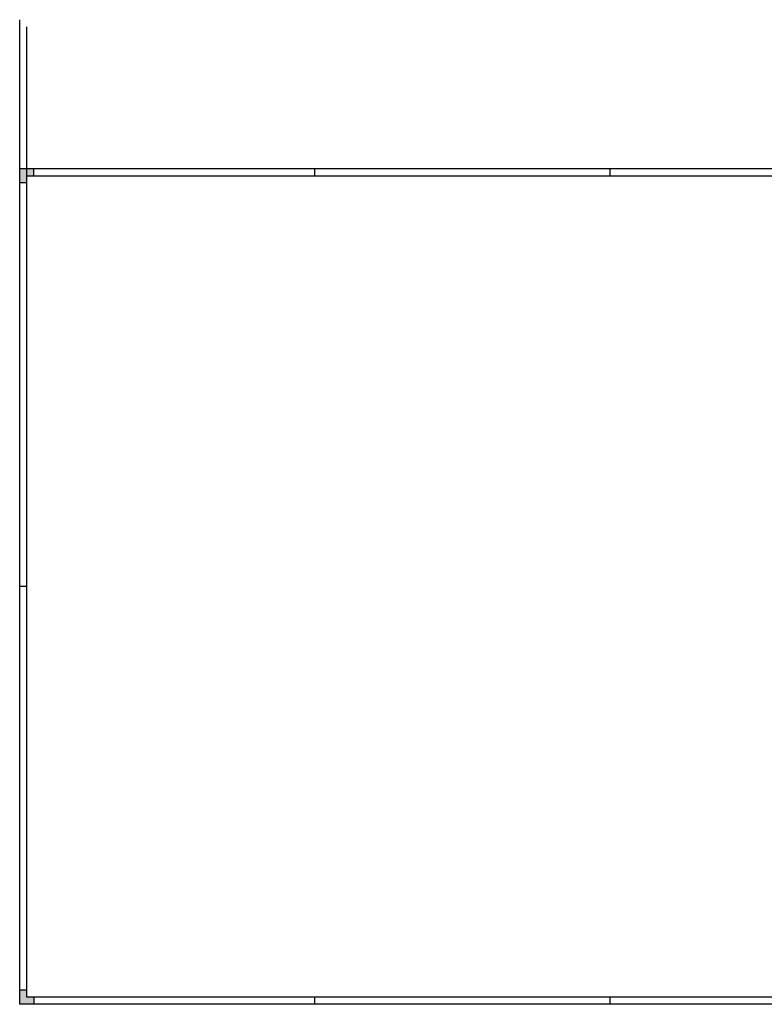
# Paper-space layout '103' of a CAD drawing. Header units: millimetres. Extents: x -196 to 863, y 38 to 747.
# Tile 1 of 3: x -196 to 334, y 47 to 747. Entities that reach past the tile are written whole.
import ezdxf

# ---------------------------------------------------------------- set-up
doc = ezdxf.new("R2010")
doc.units = ezdxf.units.MM

psp = doc.layouts.new('103')

# ---------------------------------------------------------------- hatches: boundary and pattern name
h = psp.add_hatch(color=0)
h.dxf.hatch_style = 1
h.paths.add_polyline_path([(-196.02, 630.81), (-191.02, 630.81), (-191.02, 635.81), (-186.02, 635.81), (-186.02, 640.81), (-196.02, 640.81)])
h = psp.add_hatch(color=0)
h.dxf.hatch_style = 1
h.paths.add_polyline_path([(-196.02, 56.71), (-191.02, 56.71), (-191.02, 51.71), (-186.02, 51.71), (-186.02, 46.71), (-196.02, 46.71)])

# ---------------------------------------------------------------- linework, layer by layer
at = {"color": 0}
for p, q in [((-196.02, 46.71), (-196.02, 746.71)), ((-191.02, 51.71), (-191.02, 741.71)), ((-196.02, 640.81), (853.98, 640.81)), ((-196.02, 635.81), (-196.02, 640.81)), ((-191.02, 640.71), (-196.02, 640.71)), ((-186.02, 635.81), (-186.02, 640.81)), ((13.98, 635.81), (13.98, 640.81)), ((223.98, 635.81), (223.98, 640.81)), ((-191.02, 630.81), (-196.02, 630.81)), ((-191.02, 635.81), (848.98, 635.81)), ((-191.02, 343.71), (-196.02, 343.71)), ((-191.02, 56.71), (-196.02, 56.71)), ((-196.02, 46.71), (-196.02, 51.71)), ((848.98, 51.71), (-191.02, 51.71)), ((-186.02, 51.71), (-186.02, 46.71)), ((13.98, 46.71), (13.98, 51.71)), ((223.98, 46.71), (223.98, 51.71)), ((853.98, 46.71), (-196.02, 46.71))]:
    psp.add_line(p, q, dxfattribs=at)

doc.saveas('drawing.dxf')
